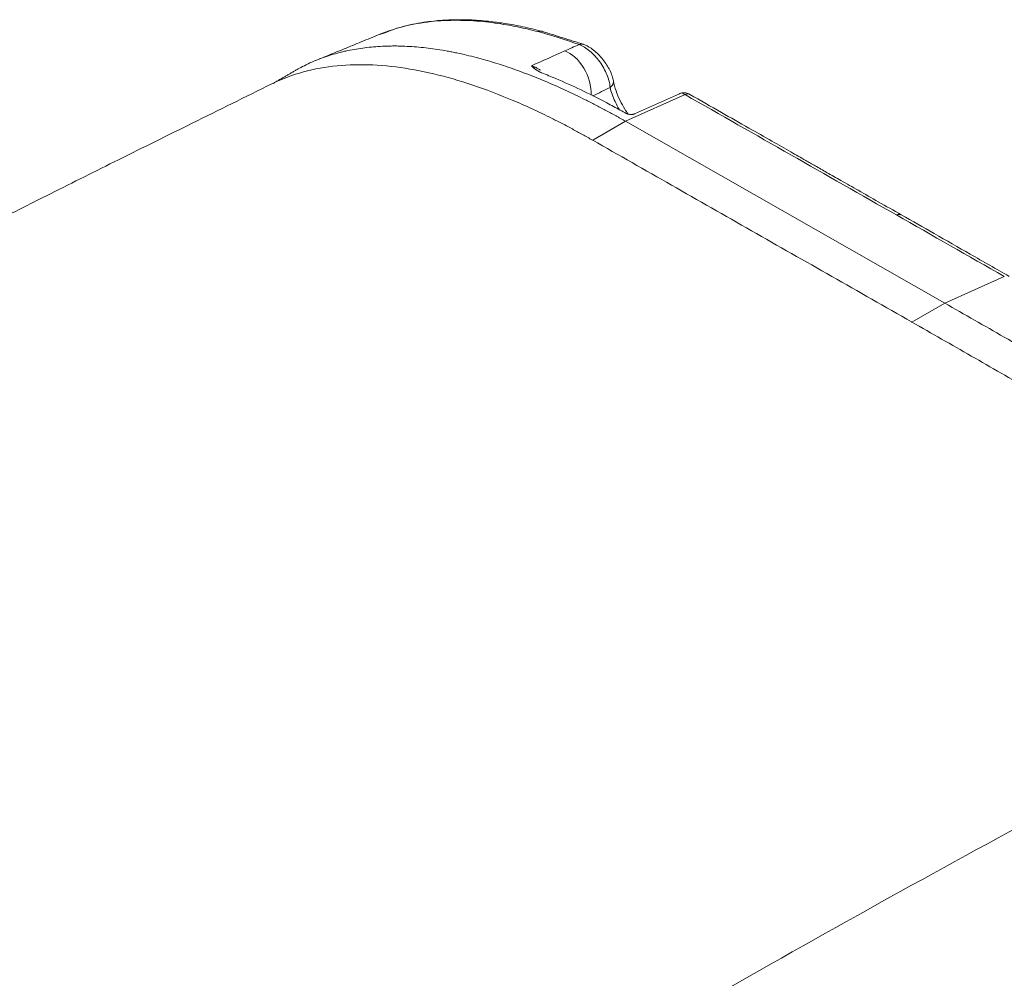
# Model space of a CAD drawing. Header units: millimetres. Extents: x -170 to 6906, y -2212 to 4257.
# Tile 66 of 256: x 2390 to 2402, y 1656 to 1668. Entities that reach past the tile are written whole.
import ezdxf

# ---------------------------------------------------------------- set-up
doc = ezdxf.new("R2010")
doc.units = ezdxf.units.MM
doc.layers.add('1轮廓实线层', color=7, linetype='Continuous', lineweight=18)

msp = doc.modelspace()

# ---------------------------------------------------------------- linework, layer by layer
at = {"layer": '1轮廓实线层', "color": 0}
for p, q in [((2397.567, 1666.555), (2398.288, 1666.879)), ((2398.219, 1666.889), (2397.675, 1666.645)), ((2397.169, 1666.326), (2397.567, 1666.555)), ((2401.435, 1664.351), (2397.567, 1666.555)), ((2397.169, 1666.326), (2397.166, 1666.327)), ((2402.157, 1664.675), (2401.435, 1664.351)), ((2401.037, 1664.121), (2401.435, 1664.351))]:
    msp.add_line(p, q, dxfattribs=at)
for centre, major_axis, ratio, start_param, end_param in [((2397.01, 1667.356), (-0.048, -0.132), 0.672787, 3.142681, 3.706422), ((2396.851, 1667.021), (-0.172, 0.385), 0.63803, 4.056151, 5.742492), ((2398.278, 1666.758), (0.07, 0.122), 0.580903, 0.008872, 0.671329), ((2400.839, 1665.299), (0.07, 0.122), 0.580933, 6.282887, 6.954535)]:
    msp.add_ellipse(centre, major_axis=major_axis, ratio=ratio, start_param=start_param, end_param=end_param, dxfattribs=at)
for points, knots in [([(2396.505, 1667.642), (2396.428, 1667.662), (2396.345, 1667.681), (2396.171, 1667.717), (2396.079, 1667.733), (2395.887, 1667.76), (2395.787, 1667.77), (2395.582, 1667.78), (2395.476, 1667.781), (2395.262, 1667.771), (2395.152, 1667.759), (2394.933, 1667.72), (2394.823, 1667.693), (2394.694, 1667.65), (2394.674, 1667.643), (2394.655, 1667.635)], [0, 0, 0, 0, 0.161845, 0.161845, 0.32369, 0.32369, 0.485535, 0.485535, 0.64738, 0.64738, 0.809225, 0.809225, 0.97107, 0.97107, 1, 1, 1, 1]), ([(2396.555, 1667.645), (2396.477, 1667.666), (2396.326, 1667.702), (2396.121, 1667.74), (2395.953, 1667.763), (2395.817, 1667.776), (2395.696, 1667.784), (2395.549, 1667.788), (2395.367, 1667.783), (2395.138, 1667.761), (2394.895, 1667.716), (2394.735, 1667.663), (2394.66, 1667.633)], [0, 0, 0, 0, 0.11446, 0.222084, 0.306291, 0.368685, 0.429249, 0.49396, 0.59866, 0.719662, 0.867647, 1, 1, 1, 1]), ([(2394.59, 1667.61), (2394.515, 1667.579), (2394.37, 1667.52), (2394.164, 1667.436), (2393.98, 1667.361), (2393.866, 1667.314), (2393.813, 1667.293)], [0, 0, 0, 0, 0.28965, 0.558003, 0.794786, 1, 1, 1, 1]), ([(2393.572, 1667.174), (2393.591, 1667.185), (2393.611, 1667.196), (2393.66, 1667.222), (2393.69, 1667.237), (2393.78, 1667.28), (2393.842, 1667.306), (2393.921, 1667.334), (2393.937, 1667.34), (2393.969, 1667.35), (2393.985, 1667.355), (2394.034, 1667.37), (2394.067, 1667.38), (2394.117, 1667.392), (2394.133, 1667.397), (2394.167, 1667.404), (2394.184, 1667.408), (2394.235, 1667.419), (2394.269, 1667.425), (2394.372, 1667.443), (2394.442, 1667.451), (2394.584, 1667.463), (2394.656, 1667.467), (2394.746, 1667.468), (2394.765, 1667.468), (2394.801, 1667.468), (2394.819, 1667.467), (2394.875, 1667.466), (2394.912, 1667.464), (2395.023, 1667.458), (2395.098, 1667.451), (2395.25, 1667.432), (2395.327, 1667.421), (2395.425, 1667.403), (2395.444, 1667.399), (2395.483, 1667.392), (2395.503, 1667.388), (2395.561, 1667.376), (2395.6, 1667.367), (2395.679, 1667.348), (2395.718, 1667.339), (2395.797, 1667.318), (2395.836, 1667.307), (2395.954, 1667.273), (2396.033, 1667.249), (2396.192, 1667.195), (2396.272, 1667.167), (2396.432, 1667.106), (2396.512, 1667.074), (2396.673, 1667.007), (2396.753, 1666.971), (2396.915, 1666.897), (2396.996, 1666.858), (2397.118, 1666.797), (2397.158, 1666.776), (2397.24, 1666.734), (2397.28, 1666.713), (2397.342, 1666.68), (2397.362, 1666.669), (2397.403, 1666.647), (2397.423, 1666.636), (2397.454, 1666.619), (2397.464, 1666.613), (2397.485, 1666.602), (2397.495, 1666.596), (2397.515, 1666.584), (2397.526, 1666.579), (2397.546, 1666.567), (2397.556, 1666.561), (2397.567, 1666.555)], [0, 0, 0, 0, 0.019058, 0.019058, 0.047085, 0.047085, 0.103139, 0.103139, 0.117152, 0.117152, 0.131166, 0.131166, 0.159193, 0.159193, 0.173206, 0.173206, 0.18722, 0.18722, 0.215247, 0.215247, 0.2713, 0.2713, 0.327354, 0.327354, 0.341368, 0.341368, 0.355381, 0.355381, 0.383408, 0.383408, 0.439462, 0.439462, 0.495516, 0.495516, 0.509529, 0.509529, 0.523543, 0.523543, 0.551569, 0.551569, 0.579596, 0.579596, 0.607623, 0.607623, 0.663677, 0.663677, 0.719731, 0.719731, 0.775785, 0.775785, 0.831839, 0.831839, 0.887892, 0.887892, 0.915919, 0.915919, 0.943946, 0.943946, 0.95796, 0.95796, 0.971973, 0.971973, 0.97898, 0.97898, 0.985987, 0.985987, 0.992993, 0.992993, 1, 1, 1, 1]), ([(2397.003, 1667.485), (2397.024, 1667.477), (2397.046, 1667.467), (2397.09, 1667.44), (2397.113, 1667.424), (2397.156, 1667.388), (2397.177, 1667.368), (2397.217, 1667.324), (2397.236, 1667.301), (2397.271, 1667.252), (2397.288, 1667.226), (2397.317, 1667.174), (2397.33, 1667.147), (2397.351, 1667.094), (2397.36, 1667.067), (2397.374, 1667.016), (2397.378, 1666.991), (2397.38, 1666.966)], [0, 0, 0, 0, 0.125, 0.125, 0.25, 0.25, 0.375, 0.375, 0.5, 0.5, 0.625, 0.625, 0.75, 0.75, 0.875, 0.875, 1, 1, 1, 1]), ([(2397.419, 1667.044), (2397.416, 1667.065), (2397.405, 1667.106), (2397.377, 1667.174), (2397.339, 1667.241), (2397.292, 1667.307), (2397.238, 1667.367), (2397.179, 1667.42), (2397.118, 1667.462), (2397.078, 1667.481), (2397.058, 1667.488)], [0, 0, 0, 0, 0.123197, 0.2469, 0.370259, 0.494805, 0.619767, 0.745391, 0.872444, 1, 1, 1, 1]), ([(2396.736, 1666.56), (2396.717, 1666.569), (2396.617, 1666.62), (2396.436, 1666.707), (2396.113, 1666.849), (2395.713, 1667.002), (2395.083, 1667.184), (2394.324, 1667.282), (2393.683, 1667.183), (2393.357, 1667.047), (2393.28, 1667.009)], [0, 0, 0, 0, 0.015006, 0.079341, 0.143676, 0.272345, 0.401014, 0.658353, 0.915691, 1, 1, 1, 1]), ([(2396.426, 1667.227), (2396.436, 1667.224), (2396.447, 1667.221), (2396.468, 1667.212), (2396.479, 1667.207), (2396.502, 1667.195), (2396.513, 1667.189), (2396.528, 1667.179), (2396.531, 1667.176), (2396.535, 1667.174)], [0, 0, 0, 0, 0.300503, 0.300503, 0.601007, 0.601007, 0.90151, 0.90151, 1, 1, 1, 1]), ([(2396.552, 1667.142), (2396.551, 1667.143), (2396.549, 1667.143), (2396.547, 1667.144), (2396.545, 1667.145), (2396.543, 1667.146), (2396.541, 1667.147), (2396.539, 1667.148), (2396.536, 1667.149), (2396.534, 1667.15), (2396.532, 1667.151), (2396.53, 1667.152), (2396.528, 1667.153), (2396.526, 1667.154), (2396.524, 1667.155), (2396.522, 1667.156), (2396.519, 1667.157), (2396.517, 1667.158), (2396.515, 1667.16), (2396.513, 1667.161), (2396.511, 1667.162), (2396.509, 1667.163), (2396.507, 1667.164), (2396.505, 1667.166), (2396.503, 1667.167), (2396.501, 1667.168), (2396.499, 1667.169), (2396.497, 1667.171), (2396.495, 1667.172), (2396.493, 1667.173), (2396.491, 1667.174), (2396.489, 1667.176), (2396.487, 1667.177), (2396.485, 1667.179), (2396.483, 1667.18), (2396.481, 1667.181), (2396.477, 1667.184), (2396.473, 1667.187), (2396.467, 1667.192), (2396.46, 1667.197), (2396.454, 1667.202), (2396.447, 1667.208), (2396.44, 1667.214), (2396.433, 1667.221), (2396.428, 1667.225), (2396.426, 1667.227)], [0, 0, 0, 0, 0.012375, 0.024851, 0.037428, 0.050108, 0.062891, 0.07578, 0.088774, 0.101876, 0.115086, 0.128405, 0.141834, 0.155374, 0.169027, 0.182792, 0.196671, 0.210665, 0.224775, 0.239001, 0.253345, 0.267806, 0.282386, 0.297086, 0.311906, 0.326846, 0.341909, 0.357093, 0.372401, 0.387831, 0.403386, 0.419066, 0.434871, 0.450802, 0.466859, 0.483043, 0.499354, 0.54825, 0.601054, 0.65777, 0.7184, 0.782942, 0.851393, 0.923748, 1, 1, 1, 1]), ([(2397.576, 1666.651), (2397.551, 1666.665), (2397.473, 1666.707), (2397.288, 1666.807), (2397.026, 1666.938), (2396.764, 1667.056), (2396.608, 1667.12), (2396.552, 1667.142)], [0, 0, 0, 0, 0.06794, 0.219465, 0.522514, 0.825564, 1, 1, 1, 1]), ([(2393.28, 1667.009), (2392.959, 1666.85), (2392.339, 1666.544), (2391.445, 1666.101), (2390.62, 1665.689), (2389.866, 1665.309), (2389.181, 1664.961), (2388.566, 1664.644), (2388.02, 1664.361), (2387.543, 1664.11), (2387.136, 1663.893), (2386.81, 1663.718), (2386.558, 1663.582), (2386.374, 1663.482), (2386.231, 1663.404), (2386.122, 1663.344), (2386.02, 1663.288), (2385.906, 1663.226), (2385.763, 1663.146), (2385.59, 1663.05), (2385.387, 1662.937), (2385.101, 1662.776), (2384.721, 1662.56), (2384.236, 1662.28), (2383.69, 1661.959), (2383.084, 1661.597), (2382.419, 1661.191), (2381.694, 1660.742), (2380.911, 1660.248), (2380.071, 1659.708), (2379.172, 1659.124), (2378.216, 1658.495), (2377.202, 1657.821), (2376.506, 1657.357), (2376.149, 1657.118)], [0, 0, 0, 0, 0.054452, 0.105018, 0.151698, 0.19449, 0.233396, 0.268416, 0.299552, 0.326805, 0.350177, 0.369669, 0.382949, 0.393536, 0.40143, 0.407623, 0.412381, 0.418865, 0.427075, 0.437011, 0.448674, 0.462063, 0.486314, 0.514433, 0.546262, 0.581802, 0.621056, 0.664026, 0.710715, 0.761126, 0.81526, 0.873118, 0.934699, 1, 1, 1, 1]), ([(2397.38, 1666.966), (2397.392, 1666.912), (2397.412, 1666.854), (2397.455, 1666.761), (2397.473, 1666.728), (2397.492, 1666.696)], [0, 0, 0, 0, 0.649504, 0.649504, 1, 1, 1, 1]), ([(2397.598, 1666.642), (2397.584, 1666.662), (2397.549, 1666.717), (2397.496, 1666.812), (2397.447, 1666.929), (2397.426, 1667.005), (2397.419, 1667.044)], [0, 0, 0, 0, 0.149579, 0.397725, 0.682543, 1, 1, 1, 1]), ([(2398.251, 1666.9), (2398.259, 1666.901), (2398.267, 1666.902), (2398.279, 1666.902), (2398.283, 1666.902), (2398.291, 1666.901), (2398.295, 1666.9), (2398.303, 1666.898), (2398.307, 1666.897), (2398.316, 1666.895), (2398.32, 1666.893), (2398.331, 1666.888), (2398.339, 1666.885), (2398.347, 1666.88)], [0, 0, 0, 0, 0.25, 0.25, 0.375, 0.375, 0.5, 0.5, 0.625, 0.625, 0.75, 0.75, 1, 1, 1, 1]), ([(2400.909, 1665.421), (2400.816, 1665.474), (2400.641, 1665.573), (2400.398, 1665.712), (2400.189, 1665.831), (2400.016, 1665.93), (2399.873, 1666.011), (2399.729, 1666.093), (2399.554, 1666.193), (2399.324, 1666.324), (2399.044, 1666.483), (2398.712, 1666.672), (2398.475, 1666.808), (2398.347, 1666.88)], [0, 0, 0, 0, 0.108882, 0.204046, 0.285492, 0.353221, 0.407233, 0.452476, 0.522311, 0.611981, 0.721486, 0.850826, 1, 1, 1, 1]), ([(2397.675, 1666.645), (2397.672, 1666.644), (2397.668, 1666.643), (2397.663, 1666.641), (2397.661, 1666.641), (2397.657, 1666.64), (2397.654, 1666.639), (2397.648, 1666.638), (2397.644, 1666.638), (2397.637, 1666.638), (2397.635, 1666.638), (2397.63, 1666.638), (2397.628, 1666.638), (2397.621, 1666.638), (2397.616, 1666.639), (2397.61, 1666.64), (2397.607, 1666.64), (2397.603, 1666.641), (2397.599, 1666.642), (2397.594, 1666.643), (2397.59, 1666.644), (2397.588, 1666.645), (2397.582, 1666.647), (2397.579, 1666.649), (2397.576, 1666.651)], [0, 0, 0, 0, 0.125, 0.125, 0.1875, 0.1875, 0.25, 0.25, 0.375, 0.375, 0.4375, 0.4375, 0.5, 0.5, 0.625, 0.625, 0.6875, 0.6875, 0.75, 0.8125, 0.8125, 0.875, 0.875, 1, 1, 1, 1]), ([(2397.166, 1666.327), (2397.126, 1666.35), (2397.044, 1666.396), (2396.901, 1666.474), (2396.798, 1666.528), (2396.736, 1666.56)], [0, 0, 0, 0, 0.282994, 0.566005, 1, 1, 1, 1]), ([(2401.034, 1664.123), (2400.713, 1664.307), (2400.066, 1664.675), (2399.093, 1665.229), (2398.124, 1665.782), (2397.485, 1666.146), (2397.169, 1666.326)], [0, 0, 0, 0, 0.250163, 0.500326, 0.75049, 1, 1, 1, 1]), ([(2402.216, 1664.676), (2402.059, 1664.766), (2401.756, 1664.938), (2401.32, 1665.187), (2401.042, 1665.345), (2400.909, 1665.421)], [0, 0, 0, 0, 0.361111, 0.694444, 1, 1, 1, 1]), ([(2401.435, 1664.351), (2401.675, 1664.214), (2401.916, 1664.077), (2402.398, 1663.801), (2402.639, 1663.662), (2403, 1663.451), (2403.12, 1663.381), (2403.361, 1663.238), (2403.481, 1663.166), (2403.662, 1663.058), (2403.722, 1663.021), (2403.842, 1662.948), (2403.903, 1662.911), (2404.083, 1662.801), (2404.203, 1662.726), (2404.444, 1662.575), (2404.564, 1662.499), (2404.804, 1662.344), (2404.924, 1662.266), (2405.165, 1662.107), (2405.285, 1662.026), (2405.464, 1661.903), (2405.524, 1661.862), (2405.644, 1661.779), (2405.704, 1661.737), (2405.883, 1661.611), (2406.003, 1661.526), (2406.241, 1661.352), (2406.361, 1661.264), (2406.539, 1661.129), (2406.598, 1661.084), (2406.717, 1660.993), (2406.776, 1660.947), (2406.865, 1660.877), (2406.895, 1660.854), (2406.954, 1660.807), (2406.983, 1660.783), (2407.028, 1660.748), (2407.057, 1660.724), (2407.087, 1660.701), (2407.116, 1660.677), (2407.131, 1660.665), (2407.161, 1660.641), (2407.176, 1660.629), (2407.19, 1660.617)], [0, 0, 0, 0, 0.125, 0.125, 0.25, 0.25, 0.3125, 0.3125, 0.375, 0.375, 0.40625, 0.40625, 0.4375, 0.4375, 0.5, 0.5, 0.5625, 0.5625, 0.625, 0.625, 0.6875, 0.6875, 0.71875, 0.71875, 0.75, 0.75, 0.8125, 0.8125, 0.875, 0.875, 0.90625, 0.90625, 0.9375, 0.9375, 0.953125, 0.953125, 0.96875, 0.96875, 0.976562, 0.984375, 0.984375, 0.992187, 0.992187, 1, 1, 1, 1]), ([(2406.792, 1660.387), (2406.319, 1660.773), (2405.364, 1661.489), (2403.923, 1662.437), (2402.72, 1663.157), (2401.758, 1663.71), (2401.277, 1663.985), (2401.037, 1664.122)], [0, 0, 0, 0, 0.250113, 0.500227, 0.75034, 0.875397, 1, 1, 1, 1])]:
    msp.add_open_spline(points, degree=3, knots=knots, dxfattribs=at)
for points, degree in [([(2394.655, 1667.635), (2394.633, 1667.627), (2394.611, 1667.619), (2394.589, 1667.61)], 3), ([(2394.66, 1667.633), (2394.589, 1667.61)], 1), ([(2394.628, 1667.625), (2394.625, 1667.624), (2394.622, 1667.623), (2394.619, 1667.621)], 3), ([(2397.003, 1667.485), (2396.831, 1667.547), (2396.665, 1667.599), (2396.505, 1667.642)], 3), ([(2397.058, 1667.488), (2396.555, 1667.646)], 1), ([(2396.83, 1667.408), (2396.888, 1667.434), (2396.945, 1667.459), (2397.003, 1667.485)], 3), ([(2396.426, 1667.227), (2396.56, 1667.288), (2396.695, 1667.348), (2396.83, 1667.408)], 3), ([(2393.577, 1667.177), (2393.436, 1667.096), (2393.295, 1667.014)], 2), ([(2397.172, 1666.863), (2397.241, 1666.897), (2397.311, 1666.932), (2397.38, 1666.966)], 3), ([(2398.219, 1666.889), (2398.224, 1666.891), (2398.234, 1666.895), (2398.245, 1666.898), (2398.251, 1666.9)], 3), ([(2398.288, 1666.879), (2398.276, 1666.885), (2398.264, 1666.892), (2398.251, 1666.9)], 3), ([(2398.288, 1666.879), (2399.142, 1666.392), (2399.996, 1665.906), (2400.849, 1665.42)], 3), ([(2400.849, 1665.42), (2401.285, 1665.172), (2401.721, 1664.923), (2402.157, 1664.675)], 3), ([(2401.037, 1664.122), (2401.036, 1664.122), (2401.035, 1664.123), (2401.034, 1664.123)], 3), ([(2406.792, 1660.387), (2404.005, 1658.912), (2398.43, 1655.962), (2392.735, 1652.406), (2389.888, 1650.628)], 3)]:
    msp.add_open_spline(points, degree=degree, dxfattribs=at)
for points, weights in [([(2396.555, 1667.646), (2396.531, 1667.653), (2396.505, 1667.642)], [0.903325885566, 0.920800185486, 0.999968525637]), ([(2397.38, 1666.966), (2397.427, 1667.002), (2397.419, 1667.044)], [1, 0.833664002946, 0.852329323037])]:
    msp.add_rational_spline(points, weights, degree=2, dxfattribs=at)

doc.saveas('drawing.dxf')
